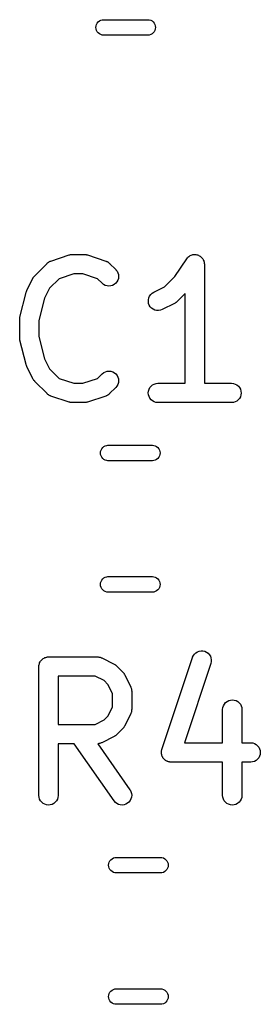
# Model space of a CAD drawing. Extents: x 0.02 to 3.89, y 0.07 to 3.88.
# Tile 38 of 172: x 1.82 to 1.89, y 1.8 to 2.1. Entities that reach past the tile are written whole.
import ezdxf

# ---------------------------------------------------------------- set-up
doc = ezdxf.new("R2010")
doc.units = 0
doc.header["$MEASUREMENT"] = 0
doc.layers.add('BLACK', color=7, linetype='CONTINUOUS')

msp = doc.modelspace()

# ---------------------------------------------------------------- linework, layer by layer
at = {"layer": 'BLACK', "linetype": 'CONTINUOUS'}
for p, q in [((1.84148, 2.10038), (1.84162, 2.10083)), ((1.84162, 2.10083), (1.84183, 2.10124)), ((1.84183, 2.10124), (1.84213, 2.1016)), ((1.84213, 2.1016), (1.84249, 2.10189)), ((1.84249, 2.10189), (1.8429, 2.10211)), ((1.8429, 2.10211), (1.84335, 2.10225)), ((1.84335, 2.10225), (1.84369, 2.10228)), ((1.84369, 2.10228), (1.85741, 2.10228)), ((1.85741, 2.10228), (1.85776, 2.10225)), ((1.85776, 2.10225), (1.8582, 2.10211)), ((1.8582, 2.10211), (1.85861, 2.10189)), ((1.85861, 2.10189), (1.85897, 2.1016)), ((1.85897, 2.1016), (1.85927, 2.10124)), ((1.85927, 2.10124), (1.85949, 2.10083)), ((1.85949, 2.10083), (1.85962, 2.10038)), ((1.84143, 2.09992), (1.84148, 2.10038)), ((1.84148, 2.09946), (1.84143, 2.09992)), ((1.84162, 2.09901), (1.84148, 2.09946)), ((1.84183, 2.0986), (1.84162, 2.09901)), ((1.84213, 2.09824), (1.84183, 2.0986)), ((1.84249, 2.09795), (1.84213, 2.09824)), ((1.8429, 2.09773), (1.84249, 2.09795)), ((1.84335, 2.09759), (1.8429, 2.09773)), ((1.8582, 2.09773), (1.85776, 2.09759)), ((1.85861, 2.09795), (1.8582, 2.09773)), ((1.85897, 2.09824), (1.85861, 2.09795)), ((1.85927, 2.0986), (1.85897, 2.09824)), ((1.85949, 2.09901), (1.85927, 2.0986)), ((1.85962, 2.09946), (1.85949, 2.09901)), ((1.85962, 2.10038), (1.85967, 2.09992)), ((1.85967, 2.09992), (1.85962, 2.09946)), ((1.84369, 2.09756), (1.84335, 2.09759)), ((1.85741, 2.09756), (1.84369, 2.09756)), ((1.85776, 2.09759), (1.85741, 2.09756)), ((1.82729, 2.02833), (1.82747, 2.02843)), ((1.82747, 2.02843), (1.82755, 2.02845)), ((1.82755, 2.02845), (1.82763, 2.02849)), ((1.82763, 2.02849), (1.83326, 2.03036)), ((1.83326, 2.03036), (1.8333, 2.03037)), ((1.8333, 2.03037), (1.83346, 2.03041)), ((1.83346, 2.03041), (1.83362, 2.03046)), ((1.83362, 2.03046), (1.83374, 2.03047)), ((1.83374, 2.03047), (1.83386, 2.03049)), ((1.83386, 2.03049), (1.83402, 2.0305)), ((1.83402, 2.0305), (1.83419, 2.03051)), ((1.83419, 2.03051), (1.83794, 2.03051)), ((1.83794, 2.03051), (1.83798, 2.03051)), ((1.83798, 2.03051), (1.83815, 2.03049)), ((1.83815, 2.03049), (1.83831, 2.03049)), ((1.83831, 2.03049), (1.83843, 2.03046)), ((1.83843, 2.03046), (1.83855, 2.03045)), ((1.83855, 2.03045), (1.83871, 2.0304)), ((1.83871, 2.0304), (1.83887, 2.03036)), ((1.83887, 2.03036), (1.8445, 2.02849)), ((1.8445, 2.02849), (1.84454, 2.02847)), ((1.84454, 2.02847), (1.84462, 2.02844)), ((1.84462, 2.02844), (1.8447, 2.02841)), ((1.8447, 2.02841), (1.84488, 2.02832)), ((1.86564, 2.02382), (1.86923, 2.0292)), ((1.86923, 2.0292), (1.86925, 2.02923)), ((1.86925, 2.02923), (1.86944, 2.02945)), ((1.86925, 2.02923), (1.86925, 2.02923)), ((1.86925, 2.02923), (1.86925, 2.02923)), ((1.86925, 2.02923), (1.86925, 2.02923)), ((1.86944, 2.02945), (1.86962, 2.02967)), ((1.86962, 2.02967), (1.86985, 2.02985)), ((1.86962, 2.02967), (1.86962, 2.02967)), ((1.86962, 2.02967), (1.86962, 2.02967)), ((1.86985, 2.02985), (1.87007, 2.03003)), ((1.87007, 2.03003), (1.87033, 2.03017)), ((1.87007, 2.03003), (1.87007, 2.03003)), ((1.87007, 2.03003), (1.87007, 2.03003)), ((1.87033, 2.03017), (1.87058, 2.0303)), ((1.87058, 2.0303), (1.87085, 2.03038)), ((1.87058, 2.0303), (1.87058, 2.0303)), ((1.87058, 2.0303), (1.87058, 2.0303)), ((1.87085, 2.03038), (1.87113, 2.03046)), ((1.87113, 2.03046), (1.87113, 2.03046)), ((1.87113, 2.03046), (1.87114, 2.03046)), ((1.87114, 2.03046), (1.87141, 2.03049)), ((1.87141, 2.03049), (1.87171, 2.03051)), ((1.87171, 2.03051), (1.87171, 2.03051)), ((1.87171, 2.03051), (1.87199, 2.03048)), ((1.87171, 2.03051), (1.87171, 2.03051)), ((1.87199, 2.03048), (1.87228, 2.03045)), ((1.87228, 2.03045), (1.87228, 2.03045)), ((1.87228, 2.03045), (1.87228, 2.03045)), ((1.87228, 2.03045), (1.87255, 2.03037)), ((1.87255, 2.03037), (1.87283, 2.03028)), ((1.87283, 2.03028), (1.87283, 2.03028)), ((1.87283, 2.03028), (1.87283, 2.03028)), ((1.87283, 2.03028), (1.87306, 2.03015)), ((1.87306, 2.03015), (1.87334, 2.03001)), ((1.87334, 2.03001), (1.87334, 2.03001)), ((1.87334, 2.03001), (1.87334, 2.03001)), ((1.87334, 2.03001), (1.87355, 2.02983)), ((1.87355, 2.02983), (1.87378, 2.02964)), ((1.87378, 2.02964), (1.87378, 2.02964)), ((1.87378, 2.02964), (1.87378, 2.02964)), ((1.87378, 2.02964), (1.87396, 2.02942)), ((1.87396, 2.02942), (1.87414, 2.02919)), ((1.87414, 2.02919), (1.87415, 2.02919)), ((1.87415, 2.02919), (1.87415, 2.02919)), ((1.87415, 2.02919), (1.87428, 2.02894)), ((1.87428, 2.02894), (1.87441, 2.02869)), ((1.87441, 2.02869), (1.87442, 2.02868)), ((1.87442, 2.02868), (1.87442, 2.02868)), ((1.87442, 2.02868), (1.87449, 2.02843)), ((1.87449, 2.02843), (1.87458, 2.02813)), ((1.82273, 2.02402), (1.82648, 2.02777)), ((1.82648, 2.02777), (1.82651, 2.0278)), ((1.82651, 2.0278), (1.82657, 2.02786)), ((1.82657, 2.02786), (1.82663, 2.02792)), ((1.82663, 2.02792), (1.8268, 2.02804)), ((1.8268, 2.02804), (1.82696, 2.02816)), ((1.82696, 2.02816), (1.82703, 2.0282)), ((1.82703, 2.0282), (1.82711, 2.02825)), ((1.82711, 2.02825), (1.82729, 2.02833)), ((1.84488, 2.02832), (1.84506, 2.02823)), ((1.84506, 2.02823), (1.84513, 2.02818)), ((1.84513, 2.02818), (1.84521, 2.02814)), ((1.84521, 2.02814), (1.84536, 2.02801)), ((1.84536, 2.02801), (1.84553, 2.02789)), ((1.84553, 2.02789), (1.84558, 2.02783)), ((1.84558, 2.02783), (1.84565, 2.02777)), ((1.84565, 2.02777), (1.84753, 2.0259)), ((1.84753, 2.0259), (1.84756, 2.02587)), ((1.84756, 2.02587), (1.84791, 2.02542)), ((1.84791, 2.02542), (1.84818, 2.02491)), ((1.87458, 2.02813), (1.87458, 2.02813)), ((1.87458, 2.02813), (1.87458, 2.02813)), ((1.87458, 2.02813), (1.87461, 2.02784)), ((1.87461, 2.02784), (1.87464, 2.02756)), ((1.87464, 2.02756), (1.87464, 1.99114)), ((1.8203, 2.01951), (1.82217, 2.02326)), ((1.82217, 2.02326), (1.82219, 2.02329)), ((1.82219, 2.02329), (1.82228, 2.02343)), ((1.82228, 2.02343), (1.82236, 2.02358)), ((1.82236, 2.02358), (1.82244, 2.02367)), ((1.82244, 2.02367), (1.82251, 2.02378)), ((1.82251, 2.02378), (1.82262, 2.0239)), ((1.82262, 2.0239), (1.82273, 2.02402)), ((1.83016, 2.0231), (1.82724, 2.02019)), ((1.83467, 2.02461), (1.83016, 2.0231)), ((1.83746, 2.02461), (1.83467, 2.02461)), ((1.84197, 2.0231), (1.83746, 2.02461)), ((1.84335, 2.02172), (1.84197, 2.0231)), ((1.84816, 2.02266), (1.84788, 2.02215)), ((1.84833, 2.02321), (1.84816, 2.02266)), ((1.84818, 2.02491), (1.84834, 2.02435)), ((1.84839, 2.02378), (1.84833, 2.02321)), ((1.84834, 2.02435), (1.84839, 2.02378)), ((1.86244, 2.02061), (1.86564, 2.02382)), ((1.82019, 2.01923), (1.82029, 2.01948)), ((1.82029, 2.01948), (1.8203, 2.01949)), ((1.8203, 2.01949), (1.8203, 2.01951)), ((1.82724, 2.02019), (1.82573, 2.01716)), ((1.8438, 2.02136), (1.84335, 2.02172)), ((1.8443, 2.02108), (1.8438, 2.02136)), ((1.84485, 2.02092), (1.8443, 2.02108)), ((1.84543, 2.02086), (1.84485, 2.02092)), ((1.846, 2.02091), (1.84543, 2.02086)), ((1.84655, 2.02108), (1.846, 2.02091)), ((1.84706, 2.02135), (1.84655, 2.02108)), ((1.84751, 2.02171), (1.84706, 2.02135)), ((1.84788, 2.02215), (1.84751, 2.02171)), ((1.85912, 2.01895), (1.86244, 2.02061)), ((1.8182, 2.0114), (1.82008, 2.0189)), ((1.82008, 2.0189), (1.82009, 2.01894)), ((1.82009, 2.01897), (1.82019, 2.01923)), ((1.82009, 2.01895), (1.82009, 2.01897)), ((1.82009, 2.01894), (1.82009, 2.01895)), ((1.82573, 2.01716), (1.82402, 2.01032)), ((1.85749, 2.01612), (1.85751, 2.01669)), ((1.85751, 2.01669), (1.85764, 2.01725)), ((1.85764, 2.01725), (1.85788, 2.01778)), ((1.85788, 2.01778), (1.85821, 2.01825)), ((1.85821, 2.01825), (1.85863, 2.01865)), ((1.85863, 2.01865), (1.85912, 2.01895)), ((1.86873, 2.01856), (1.86627, 2.0161)), ((1.86873, 1.99114), (1.86873, 2.01856)), ((1.85758, 2.01555), (1.85749, 2.01612)), ((1.85779, 2.01501), (1.85758, 2.01555)), ((1.85809, 2.01452), (1.85779, 2.01501)), ((1.85848, 2.0141), (1.85809, 2.01452)), ((1.85895, 2.01376), (1.85848, 2.0141)), ((1.85947, 2.01352), (1.85895, 2.01376)), ((1.86003, 2.01339), (1.85947, 2.01352)), ((1.86061, 2.01336), (1.86003, 2.01339)), ((1.86118, 2.01345), (1.86061, 2.01336)), ((1.86172, 2.01365), (1.86118, 2.01345)), ((1.86176, 2.01367), (1.86172, 2.01365)), ((1.86551, 2.01554), (1.86176, 2.01367)), ((1.86565, 2.01563), (1.86551, 2.01554)), ((1.86579, 2.01571), (1.86565, 2.01563)), ((1.86589, 2.01579), (1.86579, 2.01571)), ((1.86599, 2.01585), (1.86589, 2.01579)), ((1.86611, 2.01597), (1.86599, 2.01585)), ((1.86624, 2.01607), (1.86611, 2.01597)), ((1.86627, 2.0161), (1.86624, 2.01607)), ((1.81811, 2.01073), (1.81812, 2.01078)), ((1.81811, 2.01069), (1.81811, 2.01073)), ((1.81811, 2.00506), (1.81811, 2.01069)), ((1.81812, 2.01083), (1.81815, 2.01107)), ((1.81812, 2.01078), (1.81812, 2.01083)), ((1.81815, 2.01107), (1.81818, 2.0113)), ((1.81818, 2.0113), (1.81819, 2.01135)), ((1.81819, 2.01135), (1.8182, 2.0114)), ((1.82402, 2.01032), (1.82402, 2.00543)), ((1.81812, 2.00501), (1.81811, 2.00506)), ((1.81812, 2.00496), (1.81812, 2.00501)), ((1.81815, 2.00472), (1.81812, 2.00496)), ((1.81817, 2.00449), (1.81815, 2.00472)), ((1.81818, 2.00444), (1.81817, 2.00449)), ((1.81819, 2.00439), (1.81818, 2.00444)), ((1.8182, 2.00435), (1.81819, 2.00439)), ((1.82008, 1.99685), (1.8182, 2.00435)), ((1.82402, 2.00543), (1.82573, 1.99859)), ((1.82573, 1.99859), (1.82724, 1.99556)), ((1.82008, 1.99683), (1.82008, 1.99685)), ((1.82008, 1.99682), (1.82008, 1.99683)), ((1.82018, 1.99657), (1.82008, 1.99682)), ((1.82027, 1.9963), (1.82018, 1.99657)), ((1.82028, 1.99629), (1.82027, 1.9963)), ((1.82028, 1.99628), (1.82028, 1.99629)), ((1.8203, 1.99624), (1.82028, 1.99628)), ((1.82217, 1.99249), (1.8203, 1.99624)), ((1.82724, 1.99556), (1.83016, 1.99265)), ((1.82226, 1.99235), (1.82217, 1.99249)), ((1.82234, 1.99221), (1.82226, 1.99235)), ((1.83016, 1.99265), (1.83467, 1.99114)), ((1.83746, 1.99114), (1.84197, 1.99265)), ((1.84197, 1.99265), (1.84335, 1.99403)), ((1.84335, 1.99403), (1.84338, 1.99406)), ((1.84338, 1.99406), (1.84383, 1.99442)), ((1.84383, 1.99442), (1.84434, 1.99468)), ((1.84434, 1.99468), (1.8449, 1.99484)), ((1.8449, 1.99484), (1.84547, 1.99489)), ((1.84547, 1.99489), (1.84604, 1.99483)), ((1.84604, 1.99483), (1.84659, 1.99466)), ((1.84659, 1.99466), (1.8471, 1.99438)), ((1.8471, 1.99438), (1.84754, 1.99401)), ((1.84754, 1.99401), (1.8479, 1.99356)), ((1.8479, 1.99356), (1.84817, 1.99305)), ((1.84817, 1.99305), (1.84834, 1.9925)), ((1.84834, 1.9925), (1.84839, 1.99193)), ((1.82242, 1.99211), (1.82234, 1.99221)), ((1.82248, 1.99201), (1.82242, 1.99211)), ((1.8226, 1.99189), (1.82248, 1.99201)), ((1.8227, 1.99176), (1.8226, 1.99189)), ((1.82273, 1.99173), (1.8227, 1.99176)), ((1.82648, 1.98798), (1.82273, 1.99173)), ((1.83467, 1.99114), (1.83746, 1.99114)), ((1.84753, 1.98985), (1.84565, 1.98798)), ((1.84789, 1.9903), (1.84753, 1.98985)), ((1.84816, 1.9908), (1.84789, 1.9903)), ((1.84833, 1.99136), (1.84816, 1.9908)), ((1.84839, 1.99193), (1.84833, 1.99136)), ((1.85754, 1.98878), (1.85771, 1.98933)), ((1.85771, 1.98933), (1.85799, 1.98984)), ((1.85799, 1.98984), (1.85836, 1.99028)), ((1.85836, 1.99028), (1.8588, 1.99065)), ((1.8588, 1.99065), (1.85931, 1.99092)), ((1.85931, 1.99092), (1.85986, 1.99109)), ((1.85986, 1.99109), (1.86044, 1.99114)), ((1.86044, 1.99114), (1.86873, 1.99114)), ((1.87464, 1.99114), (1.88293, 1.99114)), ((1.88293, 1.99114), (1.88297, 1.99114)), ((1.88297, 1.99114), (1.88355, 1.99108)), ((1.88355, 1.99108), (1.8841, 1.9909)), ((1.8841, 1.9909), (1.8846, 1.99063)), ((1.8846, 1.99063), (1.88504, 1.99026)), ((1.88504, 1.99026), (1.8854, 1.98981)), ((1.8854, 1.98981), (1.88567, 1.9893)), ((1.88567, 1.9893), (1.88583, 1.98874)), ((1.82654, 1.98792), (1.82648, 1.98798)), ((1.8266, 1.98786), (1.82654, 1.98792)), ((1.82677, 1.98774), (1.8266, 1.98786)), ((1.82692, 1.98761), (1.82677, 1.98774)), ((1.827, 1.98757), (1.82692, 1.98761)), ((1.82707, 1.98752), (1.827, 1.98757)), ((1.82725, 1.98743), (1.82707, 1.98752)), ((1.82743, 1.98734), (1.82725, 1.98743)), ((1.82751, 1.98731), (1.82743, 1.98734)), ((1.82759, 1.98728), (1.82751, 1.98731)), ((1.82763, 1.98726), (1.82759, 1.98728)), ((1.83326, 1.98539), (1.82763, 1.98726)), ((1.8445, 1.98726), (1.83887, 1.98539)), ((1.84458, 1.9873), (1.8445, 1.98726)), ((1.84466, 1.98732), (1.84458, 1.9873)), ((1.84484, 1.98742), (1.84466, 1.98732)), ((1.84502, 1.9875), (1.84484, 1.98742)), ((1.84509, 1.98755), (1.84502, 1.9875)), ((1.84517, 1.98759), (1.84509, 1.98755)), ((1.84533, 1.98771), (1.84517, 1.98759)), ((1.84549, 1.98783), (1.84533, 1.98771)), ((1.84555, 1.98789), (1.84549, 1.98783)), ((1.84562, 1.98795), (1.84555, 1.98789)), ((1.84565, 1.98798), (1.84562, 1.98795)), ((1.85748, 1.98821), (1.85754, 1.98878)), ((1.85754, 1.98764), (1.85748, 1.98821)), ((1.8577, 1.98708), (1.85754, 1.98764)), ((1.85797, 1.98657), (1.8577, 1.98708)), ((1.85833, 1.98612), (1.85797, 1.98657)), ((1.88538, 1.98654), (1.88501, 1.98609)), ((1.88566, 1.98705), (1.88538, 1.98654)), ((1.88583, 1.9876), (1.88566, 1.98705)), ((1.88583, 1.98874), (1.88589, 1.98817)), ((1.88589, 1.98817), (1.88583, 1.9876)), ((1.83342, 1.98535), (1.83326, 1.98539)), ((1.83358, 1.9853), (1.83342, 1.98535)), ((1.8337, 1.98529), (1.83358, 1.9853)), ((1.83382, 1.98526), (1.8337, 1.98529)), ((1.83398, 1.98526), (1.83382, 1.98526)), ((1.83415, 1.98524), (1.83398, 1.98526)), ((1.83419, 1.98524), (1.83415, 1.98524)), ((1.83794, 1.98524), (1.83419, 1.98524)), ((1.8381, 1.98525), (1.83794, 1.98524)), ((1.83827, 1.98526), (1.8381, 1.98525)), ((1.83839, 1.98528), (1.83827, 1.98526)), ((1.83851, 1.98529), (1.83839, 1.98528)), ((1.83867, 1.98534), (1.83851, 1.98529)), ((1.83883, 1.98538), (1.83867, 1.98534)), ((1.83887, 1.98539), (1.83883, 1.98538)), ((1.85877, 1.98575), (1.85833, 1.98612)), ((1.85927, 1.98548), (1.85877, 1.98575)), ((1.85982, 1.9853), (1.85927, 1.98548)), ((1.8604, 1.98524), (1.85982, 1.9853)), ((1.86044, 1.98524), (1.8604, 1.98524)), ((1.88293, 1.98524), (1.86044, 1.98524)), ((1.88351, 1.98529), (1.88293, 1.98524)), ((1.88406, 1.98546), (1.88351, 1.98529)), ((1.88457, 1.98573), (1.88406, 1.98546)), ((1.88501, 1.98609), (1.88457, 1.98573)), ((1.84323, 1.97116), (1.84353, 1.97152)), ((1.84353, 1.97152), (1.84389, 1.97181)), ((1.84389, 1.97181), (1.8443, 1.97203)), ((1.8443, 1.97203), (1.84474, 1.97217)), ((1.84474, 1.97217), (1.84509, 1.9722)), ((1.84509, 1.9722), (1.85881, 1.9722)), ((1.85881, 1.9722), (1.85915, 1.97217)), ((1.85915, 1.97217), (1.8596, 1.97203)), ((1.8596, 1.97203), (1.86001, 1.97181)), ((1.86001, 1.97181), (1.86037, 1.97152)), ((1.86037, 1.97152), (1.86067, 1.97116)), ((1.84283, 1.96984), (1.84288, 1.9703)), ((1.84288, 1.96938), (1.84283, 1.96984)), ((1.84288, 1.9703), (1.84301, 1.97075)), ((1.84301, 1.96893), (1.84288, 1.96938)), ((1.84301, 1.97075), (1.84323, 1.97116)), ((1.84323, 1.96852), (1.84301, 1.96893)), ((1.84353, 1.96816), (1.84323, 1.96852)), ((1.86067, 1.96852), (1.86037, 1.96816)), ((1.86067, 1.97116), (1.86088, 1.97075)), ((1.86088, 1.96893), (1.86067, 1.96852)), ((1.86088, 1.97075), (1.86102, 1.9703)), ((1.86102, 1.96938), (1.86088, 1.96893)), ((1.86102, 1.9703), (1.86107, 1.96984)), ((1.86107, 1.96984), (1.86102, 1.96938)), ((1.84389, 1.96786), (1.84353, 1.96816)), ((1.8443, 1.96765), (1.84389, 1.96786)), ((1.84474, 1.96751), (1.8443, 1.96765)), ((1.84509, 1.96748), (1.84474, 1.96751)), ((1.85881, 1.96748), (1.84509, 1.96748)), ((1.85915, 1.96751), (1.85881, 1.96748)), ((1.8596, 1.96765), (1.85915, 1.96751)), ((1.86001, 1.96786), (1.8596, 1.96765)), ((1.86037, 1.96816), (1.86001, 1.96786)), ((1.84283, 1.92968), (1.84288, 1.93014)), ((1.84288, 1.92922), (1.84283, 1.92968)), ((1.84288, 1.93014), (1.84301, 1.93059)), ((1.84301, 1.92877), (1.84288, 1.92922)), ((1.84301, 1.93059), (1.84323, 1.931)), ((1.84323, 1.931), (1.84353, 1.93136)), ((1.84353, 1.93136), (1.84389, 1.93165)), ((1.84389, 1.93165), (1.8443, 1.93187)), ((1.8443, 1.93187), (1.84474, 1.93201)), ((1.84474, 1.93201), (1.84509, 1.93204)), ((1.84509, 1.93204), (1.85881, 1.93204)), ((1.85881, 1.93204), (1.85915, 1.93201)), ((1.85915, 1.93201), (1.8596, 1.93187)), ((1.8596, 1.93187), (1.86001, 1.93165)), ((1.86001, 1.93165), (1.86037, 1.93136)), ((1.86037, 1.93136), (1.86067, 1.931)), ((1.86067, 1.931), (1.86088, 1.93059)), ((1.86088, 1.93059), (1.86102, 1.93014)), ((1.86102, 1.92922), (1.86088, 1.92877)), ((1.86102, 1.93014), (1.86107, 1.92968)), ((1.86107, 1.92968), (1.86102, 1.92922)), ((1.84323, 1.92836), (1.84301, 1.92877)), ((1.84353, 1.928), (1.84323, 1.92836)), ((1.84389, 1.92771), (1.84353, 1.928)), ((1.8443, 1.92749), (1.84389, 1.92771)), ((1.84474, 1.92735), (1.8443, 1.92749)), ((1.84509, 1.92732), (1.84474, 1.92735)), ((1.85881, 1.92732), (1.84509, 1.92732)), ((1.85915, 1.92735), (1.85881, 1.92732)), ((1.8596, 1.92749), (1.85915, 1.92735)), ((1.86001, 1.92771), (1.8596, 1.92749)), ((1.86037, 1.928), (1.86001, 1.92771)), ((1.86067, 1.92836), (1.86037, 1.928)), ((1.86088, 1.92877), (1.86067, 1.92836)), ((1.87126, 1.90793), (1.8716, 1.9084)), ((1.8716, 1.9084), (1.87203, 1.90879)), ((1.87203, 1.90879), (1.87252, 1.90909)), ((1.87252, 1.90909), (1.87306, 1.90929)), ((1.87306, 1.90929), (1.87363, 1.90938)), ((1.87363, 1.90938), (1.8742, 1.90936)), ((1.8742, 1.90936), (1.87476, 1.90923)), ((1.87476, 1.90923), (1.87529, 1.90899)), ((1.87529, 1.90899), (1.87576, 1.90866)), ((1.87576, 1.90866), (1.87615, 1.90823)), ((1.87615, 1.90823), (1.87646, 1.90775)), ((1.82402, 1.90488), (1.82405, 1.90515)), ((1.82405, 1.90517), (1.82414, 1.90544)), ((1.82405, 1.90516), (1.82405, 1.90517)), ((1.82405, 1.90515), (1.82405, 1.90516)), ((1.82414, 1.90544), (1.82422, 1.9057)), ((1.82422, 1.90571), (1.82423, 1.90572)), ((1.82422, 1.9057), (1.82422, 1.90571)), ((1.82423, 1.90572), (1.82436, 1.90597)), ((1.82436, 1.90597), (1.82449, 1.90621)), ((1.82449, 1.90621), (1.8245, 1.90622)), ((1.8245, 1.90623), (1.82468, 1.90644)), ((1.8245, 1.90622), (1.8245, 1.90623)), ((1.82468, 1.90644), (1.82486, 1.90666)), ((1.82486, 1.90666), (1.82487, 1.90666)), ((1.82487, 1.90666), (1.82488, 1.90667)), ((1.82488, 1.90667), (1.82509, 1.90684)), ((1.82509, 1.90684), (1.82531, 1.90702)), ((1.82531, 1.90702), (1.82532, 1.90702)), ((1.82532, 1.90703), (1.82557, 1.90716)), ((1.82532, 1.90702), (1.82532, 1.90703)), ((1.82557, 1.90716), (1.82582, 1.90729)), ((1.82582, 1.90729), (1.82583, 1.90729)), ((1.82583, 1.9073), (1.8261, 1.90738)), ((1.82583, 1.90729), (1.82583, 1.9073)), ((1.8261, 1.90738), (1.82637, 1.90746)), ((1.82637, 1.90746), (1.82638, 1.90746)), ((1.82638, 1.90746), (1.82639, 1.90746)), ((1.82639, 1.90746), (1.82666, 1.90749)), ((1.82666, 1.90749), (1.82694, 1.90751)), ((1.82694, 1.90751), (1.84194, 1.90751)), ((1.84194, 1.90751), (1.84198, 1.90751)), ((1.84198, 1.90751), (1.84207, 1.9075)), ((1.84207, 1.9075), (1.84215, 1.9075)), ((1.84215, 1.9075), (1.84235, 1.90747)), ((1.84235, 1.90747), (1.84255, 1.90745)), ((1.84255, 1.90745), (1.84264, 1.90742)), ((1.84264, 1.90742), (1.84272, 1.90741)), ((1.84272, 1.90741), (1.84291, 1.90733)), ((1.84291, 1.90733), (1.8431, 1.90727)), ((1.8431, 1.90727), (1.84318, 1.90723)), ((1.84318, 1.90723), (1.84326, 1.9072)), ((1.84326, 1.9072), (1.84701, 1.90533)), ((1.84701, 1.90533), (1.84705, 1.90531)), ((1.84705, 1.90531), (1.84719, 1.90522)), ((1.84719, 1.90522), (1.84733, 1.90514)), ((1.84733, 1.90514), (1.84743, 1.90506)), ((1.84743, 1.90506), (1.84753, 1.90499)), ((1.86164, 1.87925), (1.87101, 1.90737)), ((1.87661, 1.9055), (1.86853, 1.88127)), ((1.87101, 1.90737), (1.87102, 1.90741)), ((1.87102, 1.90741), (1.87126, 1.90793)), ((1.87646, 1.90775), (1.87666, 1.90721)), ((1.87674, 1.90606), (1.87661, 1.9055)), ((1.87666, 1.90721), (1.87676, 1.90664)), ((1.87676, 1.90664), (1.87674, 1.90606)), ((1.82399, 1.9046), (1.82402, 1.90488)), ((1.82399, 1.90458), (1.82399, 1.9046)), ((1.82399, 1.90456), (1.82399, 1.90458)), ((1.82399, 1.90458), (1.82399, 1.90458)), ((1.82399, 1.90458), (1.82399, 1.90458)), ((1.82399, 1.86519), (1.82399, 1.90456)), ((1.84753, 1.90499), (1.84765, 1.90488)), ((1.84765, 1.90488), (1.84778, 1.90477)), ((1.84778, 1.90477), (1.84965, 1.9029)), ((1.84965, 1.9029), (1.84968, 1.90287)), ((1.84968, 1.90287), (1.84978, 1.90274)), ((1.84978, 1.90274), (1.8499, 1.90262)), ((1.8499, 1.90262), (1.84996, 1.90251)), ((1.84996, 1.90251), (1.85004, 1.90242)), ((1.85004, 1.90242), (1.85012, 1.90227)), ((1.85012, 1.90227), (1.8502, 1.90213)), ((1.8502, 1.90213), (1.85208, 1.89838)), ((1.82989, 1.90161), (1.82989, 1.88689)), ((1.84124, 1.90161), (1.82989, 1.90161)), ((1.84394, 1.90026), (1.84124, 1.90161)), ((1.84514, 1.89906), (1.84394, 1.90026)), ((1.84649, 1.89636), (1.84514, 1.89906)), ((1.84649, 1.89213), (1.84649, 1.89636)), ((1.85208, 1.89838), (1.8521, 1.89834)), ((1.8521, 1.89834), (1.85213, 1.89826)), ((1.85213, 1.89826), (1.85217, 1.89819)), ((1.85217, 1.89819), (1.85223, 1.89799)), ((1.85223, 1.89799), (1.8523, 1.8978)), ((1.8523, 1.8978), (1.85231, 1.89772)), ((1.85231, 1.89772), (1.85233, 1.89763)), ((1.85233, 1.89763), (1.85235, 1.89743)), ((1.85235, 1.89743), (1.85239, 1.89723)), ((1.85239, 1.89723), (1.85238, 1.89715)), ((1.85238, 1.89715), (1.85239, 1.89706)), ((1.85239, 1.89706), (1.85239, 1.89144)), ((1.88047, 1.8926), (1.88075, 1.8931)), ((1.88075, 1.8931), (1.88112, 1.89355)), ((1.88112, 1.89355), (1.88157, 1.89391)), ((1.88157, 1.89391), (1.88208, 1.89417)), ((1.88208, 1.89417), (1.88263, 1.89434)), ((1.88263, 1.89434), (1.8832, 1.89439)), ((1.8832, 1.89439), (1.88378, 1.89433)), ((1.88378, 1.89433), (1.88433, 1.89416)), ((1.88433, 1.89416), (1.88484, 1.89388)), ((1.88484, 1.89388), (1.88528, 1.89352)), ((1.88528, 1.89352), (1.88564, 1.89307)), ((1.88564, 1.89307), (1.88591, 1.89256)), ((1.84514, 1.88944), (1.84649, 1.89213)), ((1.85208, 1.89012), (1.8502, 1.88637)), ((1.85211, 1.8902), (1.85208, 1.89012)), ((1.85215, 1.89027), (1.85211, 1.8902)), ((1.85221, 1.89047), (1.85215, 1.89027)), ((1.85229, 1.89065), (1.85221, 1.89047)), ((1.8523, 1.89074), (1.85229, 1.89065)), ((1.85233, 1.89082), (1.8523, 1.89074)), ((1.85235, 1.89102), (1.85233, 1.89082)), ((1.85238, 1.89122), (1.85235, 1.89102)), ((1.85239, 1.8914), (1.85238, 1.89131)), ((1.85238, 1.89131), (1.85238, 1.89122)), ((1.85239, 1.89144), (1.85239, 1.8914)), ((1.88023, 1.89148), (1.8803, 1.89205)), ((1.88023, 1.89144), (1.88023, 1.89148)), ((1.88023, 1.88127), (1.88023, 1.89144)), ((1.8803, 1.89205), (1.88047, 1.8926)), ((1.88591, 1.89256), (1.88608, 1.89201)), ((1.88608, 1.89201), (1.88614, 1.89144)), ((1.88614, 1.89144), (1.88614, 1.88127)), ((1.84124, 1.88689), (1.84394, 1.88824)), ((1.84394, 1.88824), (1.84514, 1.88944)), ((1.82989, 1.88689), (1.84124, 1.88689)), ((1.84965, 1.8856), (1.84778, 1.88372)), ((1.84976, 1.88573), (1.84965, 1.8856)), ((1.84987, 1.88585), (1.84976, 1.88573)), ((1.84994, 1.88595), (1.84987, 1.88585)), ((1.85002, 1.88604), (1.84994, 1.88595)), ((1.8501, 1.88619), (1.85002, 1.88604)), ((1.85019, 1.88633), (1.8501, 1.88619)), ((1.8502, 1.88637), (1.85019, 1.88633)), ((1.83478, 1.88098), (1.82989, 1.88098)), ((1.82989, 1.88098), (1.82989, 1.86519)), ((1.84702, 1.8635), (1.83478, 1.88098)), ((1.84203, 1.88099), (1.84198, 1.88099)), ((1.84198, 1.88099), (1.85186, 1.86688)), ((1.84211, 1.88099), (1.84203, 1.88099)), ((1.84231, 1.88102), (1.84211, 1.88099)), ((1.84251, 1.88104), (1.84231, 1.88102)), ((1.8426, 1.88107), (1.84251, 1.88104)), ((1.84268, 1.88108), (1.8426, 1.88107)), ((1.84287, 1.88115), (1.84268, 1.88108)), ((1.84306, 1.88121), (1.84287, 1.88115)), ((1.84314, 1.88125), (1.84306, 1.88121)), ((1.84322, 1.88128), (1.84314, 1.88125)), ((1.84326, 1.8813), (1.84322, 1.88128)), ((1.84701, 1.88317), (1.84326, 1.8813)), ((1.84715, 1.88326), (1.84701, 1.88317)), ((1.8473, 1.88334), (1.84715, 1.88326)), ((1.84739, 1.88341), (1.8473, 1.88334)), ((1.8475, 1.88348), (1.84739, 1.88341)), ((1.84762, 1.88359), (1.8475, 1.88348)), ((1.84775, 1.8837), (1.84762, 1.88359)), ((1.84778, 1.88372), (1.84775, 1.8837)), ((1.86853, 1.88127), (1.88023, 1.88127)), ((1.88614, 1.88127), (1.88881, 1.88127)), ((1.88881, 1.88127), (1.88885, 1.88127)), ((1.88885, 1.88127), (1.88942, 1.8812)), ((1.88942, 1.8812), (1.88997, 1.88103)), ((1.88997, 1.88103), (1.89048, 1.88075)), ((1.86148, 1.87833), (1.8615, 1.87851)), ((1.86149, 1.87822), (1.86148, 1.87833)), ((1.86149, 1.87811), (1.86149, 1.87822)), ((1.86152, 1.87794), (1.86149, 1.87811)), ((1.8615, 1.87851), (1.86151, 1.87868)), ((1.86151, 1.87868), (1.86153, 1.87879)), ((1.86154, 1.87776), (1.86152, 1.87794)), ((1.86153, 1.87879), (1.86154, 1.87891)), ((1.86154, 1.87891), (1.8616, 1.87908)), ((1.8616, 1.87908), (1.86164, 1.87925)), ((1.89048, 1.88075), (1.89092, 1.88038)), ((1.89092, 1.88038), (1.89128, 1.87993)), ((1.89128, 1.87993), (1.89155, 1.87942)), ((1.89155, 1.87942), (1.89171, 1.87887)), ((1.89176, 1.87829), (1.8917, 1.87772)), ((1.89171, 1.87887), (1.89176, 1.87829)), ((1.86157, 1.87765), (1.86154, 1.87776)), ((1.86159, 1.87754), (1.86157, 1.87765)), ((1.86165, 1.87738), (1.86159, 1.87754)), ((1.8617, 1.87721), (1.86165, 1.87738)), ((1.86175, 1.87711), (1.8617, 1.87721)), ((1.86179, 1.877), (1.86175, 1.87711)), ((1.86188, 1.87685), (1.86179, 1.877)), ((1.86197, 1.8767), (1.86188, 1.87685)), ((1.86204, 1.87661), (1.86197, 1.8767)), ((1.8621, 1.87651), (1.86204, 1.87661)), ((1.86222, 1.87638), (1.8621, 1.87651)), ((1.86233, 1.87625), (1.86222, 1.87638)), ((1.86241, 1.87617), (1.86233, 1.87625)), ((1.86249, 1.87609), (1.86241, 1.87617)), ((1.86263, 1.87599), (1.86249, 1.87609)), ((1.86277, 1.87588), (1.86263, 1.87599)), ((1.86287, 1.87582), (1.86277, 1.87588)), ((1.86296, 1.87576), (1.86287, 1.87582)), ((1.86312, 1.87568), (1.86296, 1.87576)), ((1.86327, 1.8756), (1.86312, 1.87568)), ((1.86338, 1.87557), (1.86327, 1.8756)), ((1.86348, 1.87552), (1.86338, 1.87557)), ((1.86365, 1.87548), (1.86348, 1.87552)), ((1.86382, 1.87542), (1.86365, 1.87548)), ((1.86393, 1.87541), (1.86382, 1.87542)), ((1.86404, 1.87539), (1.86393, 1.87541)), ((1.86422, 1.87538), (1.86404, 1.87539)), ((1.8644, 1.87536), (1.86422, 1.87538)), ((1.86444, 1.87536), (1.8644, 1.87536)), ((1.88023, 1.87536), (1.86444, 1.87536)), ((1.88023, 1.86519), (1.88023, 1.87536)), ((1.88881, 1.87536), (1.88614, 1.87536)), ((1.88614, 1.87536), (1.88614, 1.86519)), ((1.88938, 1.87542), (1.88881, 1.87536)), ((1.88993, 1.87558), (1.88938, 1.87542)), ((1.89044, 1.87585), (1.88993, 1.87558)), ((1.89089, 1.87622), (1.89044, 1.87585)), ((1.89126, 1.87666), (1.89089, 1.87622)), ((1.89153, 1.87717), (1.89126, 1.87666)), ((1.8917, 1.87772), (1.89153, 1.87717)), ((1.85186, 1.86688), (1.85188, 1.86685)), ((1.85188, 1.86685), (1.85216, 1.86634)), ((1.85216, 1.86634), (1.85233, 1.86579)), ((1.82404, 1.86462), (1.82399, 1.86519)), ((1.82421, 1.86406), (1.82404, 1.86462)), ((1.82448, 1.86356), (1.82421, 1.86406)), ((1.82485, 1.86311), (1.82448, 1.86356)), ((1.82529, 1.86274), (1.82485, 1.86311)), ((1.82901, 1.86308), (1.82856, 1.86272)), ((1.82938, 1.86352), (1.82901, 1.86308)), ((1.82966, 1.86403), (1.82938, 1.86352)), ((1.82983, 1.86458), (1.82966, 1.86403)), ((1.82989, 1.86515), (1.82983, 1.86458)), ((1.82989, 1.86519), (1.82989, 1.86515)), ((1.84739, 1.86306), (1.84702, 1.8635)), ((1.84785, 1.8627), (1.84739, 1.86306)), ((1.85155, 1.86313), (1.85111, 1.86276)), ((1.85191, 1.86358), (1.85155, 1.86313)), ((1.85218, 1.86409), (1.85191, 1.86358)), ((1.85234, 1.86465), (1.85218, 1.86409)), ((1.85233, 1.86579), (1.85239, 1.86522)), ((1.85239, 1.86522), (1.85234, 1.86465)), ((1.88029, 1.86462), (1.88023, 1.86519)), ((1.88045, 1.86406), (1.88029, 1.86462)), ((1.88072, 1.86356), (1.88045, 1.86406)), ((1.88109, 1.86311), (1.88072, 1.86356)), ((1.88153, 1.86274), (1.88109, 1.86311)), ((1.88525, 1.86308), (1.8848, 1.86272)), ((1.88562, 1.86352), (1.88525, 1.86308)), ((1.8859, 1.86403), (1.88562, 1.86352)), ((1.88607, 1.86458), (1.8859, 1.86403)), ((1.88614, 1.86515), (1.88607, 1.86458)), ((1.88614, 1.86519), (1.88614, 1.86515)), ((1.8258, 1.86247), (1.82529, 1.86274)), ((1.82635, 1.8623), (1.8258, 1.86247)), ((1.82692, 1.86224), (1.82635, 1.8623)), ((1.82749, 1.86229), (1.82692, 1.86224)), ((1.82805, 1.86245), (1.82749, 1.86229)), ((1.82856, 1.86272), (1.82805, 1.86245)), ((1.84836, 1.86244), (1.84785, 1.8627)), ((1.84891, 1.86228), (1.84836, 1.86244)), ((1.84949, 1.86224), (1.84891, 1.86228)), ((1.85006, 1.8623), (1.84949, 1.86224)), ((1.85061, 1.86248), (1.85006, 1.8623)), ((1.85111, 1.86276), (1.85061, 1.86248)), ((1.88204, 1.86247), (1.88153, 1.86274)), ((1.88259, 1.8623), (1.88204, 1.86247)), ((1.88316, 1.86224), (1.88259, 1.8623)), ((1.88374, 1.86229), (1.88316, 1.86224)), ((1.88429, 1.86245), (1.88374, 1.86229)), ((1.8848, 1.86272), (1.88429, 1.86245)), ((1.84551, 1.84476), (1.84573, 1.84517)), ((1.84573, 1.84517), (1.84603, 1.84553)), ((1.84603, 1.84553), (1.84639, 1.84583)), ((1.84639, 1.84583), (1.8468, 1.84605)), ((1.8468, 1.84605), (1.84724, 1.84618)), ((1.84724, 1.84618), (1.84759, 1.84622)), ((1.84759, 1.84622), (1.86131, 1.84622)), ((1.86131, 1.84622), (1.86165, 1.84618)), ((1.86165, 1.84618), (1.8621, 1.84605)), ((1.8621, 1.84605), (1.86251, 1.84583)), ((1.86251, 1.84583), (1.86287, 1.84553)), ((1.86287, 1.84553), (1.86317, 1.84517)), ((1.86317, 1.84517), (1.86338, 1.84476)), ((1.84533, 1.84385), (1.84538, 1.84432)), ((1.84538, 1.84339), (1.84533, 1.84385)), ((1.84538, 1.84432), (1.84551, 1.84476)), ((1.84551, 1.84295), (1.84538, 1.84339)), ((1.84573, 1.84254), (1.84551, 1.84295)), ((1.84603, 1.84218), (1.84573, 1.84254)), ((1.84639, 1.84188), (1.84603, 1.84218)), ((1.8468, 1.84166), (1.84639, 1.84188)), ((1.86251, 1.84188), (1.8621, 1.84166)), ((1.86287, 1.84218), (1.86251, 1.84188)), ((1.86317, 1.84254), (1.86287, 1.84218)), ((1.86338, 1.84295), (1.86317, 1.84254)), ((1.86338, 1.84476), (1.86352, 1.84432)), ((1.86352, 1.84339), (1.86338, 1.84295)), ((1.86352, 1.84432), (1.86357, 1.84385)), ((1.86357, 1.84385), (1.86352, 1.84339)), ((1.84724, 1.84153), (1.8468, 1.84166)), ((1.84759, 1.84149), (1.84724, 1.84153)), ((1.86131, 1.84149), (1.84759, 1.84149)), ((1.86165, 1.84153), (1.86131, 1.84149)), ((1.8621, 1.84166), (1.86165, 1.84153)), ((1.84639, 1.80567), (1.8468, 1.80589)), ((1.8468, 1.80589), (1.84724, 1.80602)), ((1.84724, 1.80602), (1.84759, 1.80606)), ((1.84759, 1.80606), (1.86131, 1.80606)), ((1.86131, 1.80606), (1.86165, 1.80602)), ((1.86165, 1.80602), (1.8621, 1.80589)), ((1.8621, 1.80589), (1.86251, 1.80567)), ((1.84533, 1.8037), (1.84538, 1.80416)), ((1.84538, 1.80323), (1.84533, 1.8037)), ((1.84538, 1.80416), (1.84551, 1.80461)), ((1.84551, 1.80279), (1.84538, 1.80323)), ((1.84551, 1.80461), (1.84573, 1.80502)), ((1.84573, 1.80238), (1.84551, 1.80279)), ((1.84573, 1.80502), (1.84603, 1.80538)), ((1.84603, 1.80538), (1.84639, 1.80567)), ((1.86251, 1.80567), (1.86287, 1.80538)), ((1.86287, 1.80538), (1.86317, 1.80502)), ((1.86317, 1.80502), (1.86338, 1.80461)), ((1.86338, 1.80279), (1.86317, 1.80238)), ((1.86338, 1.80461), (1.86352, 1.80416)), ((1.86352, 1.80323), (1.86338, 1.80279)), ((1.86352, 1.80416), (1.86357, 1.8037)), ((1.86357, 1.8037), (1.86352, 1.80323)), ((1.84603, 1.80202), (1.84573, 1.80238)), ((1.84639, 1.80172), (1.84603, 1.80202)), ((1.8468, 1.8015), (1.84639, 1.80172)), ((1.84724, 1.80137), (1.8468, 1.8015)), ((1.84759, 1.80133), (1.84724, 1.80137)), ((1.86131, 1.80133), (1.84759, 1.80133)), ((1.86165, 1.80137), (1.86131, 1.80133)), ((1.8621, 1.8015), (1.86165, 1.80137)), ((1.86251, 1.80172), (1.8621, 1.8015)), ((1.86287, 1.80202), (1.86251, 1.80172)), ((1.86317, 1.80238), (1.86287, 1.80202))]:
    msp.add_line(p, q, dxfattribs=at)

doc.saveas('drawing.dxf')
